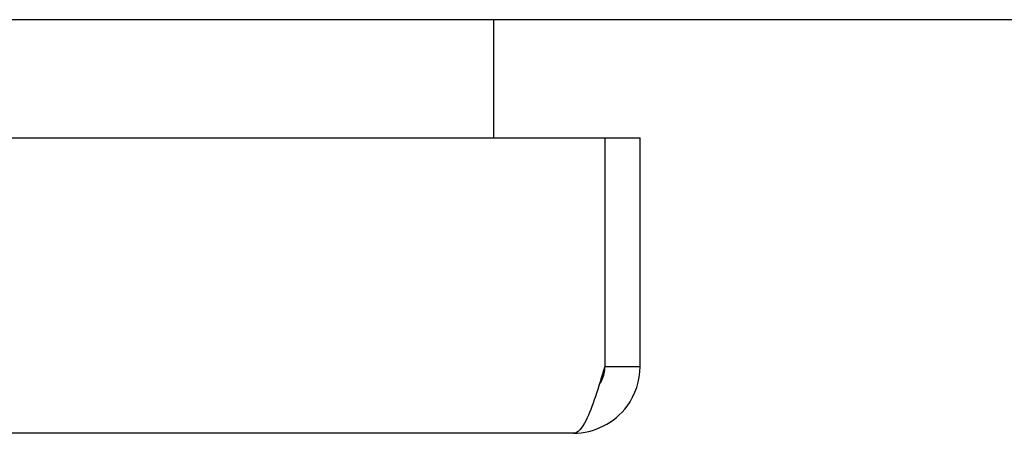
# Model space of a CAD drawing. Extents: x 785 to 1232, y 18 to 306.
# Tile 79 of 232: x 906.62 to 909.54, y 273.12 to 274.35. Entities that reach past the tile are written whole.
import ezdxf

# ---------------------------------------------------------------- set-up
doc = ezdxf.new("R2010")
doc.units = 0
doc.header["$LTSCALE"] = 4
doc.header["$MEASUREMENT"] = 0
doc.layers.get('0').update_dxf_attribs({"linetype": 'CONTINUOUS'})

msp = doc.modelspace()

# ---------------------------------------------------------------- linework, layer by layer
for p, q in [((945.4841, 274.3454), (873.5671, 274.3454)), ((908.0256, 274.2516), (908.0256, 274.3454)), ((908.0256, 273.9961), (908.0256, 274.2516)), ((873.5638, 273.9961), (908.3544, 273.9961)), ((908.3544, 273.9961), (908.3544, 273.3189)), ((908.3551, 273.3189), (908.3551, 273.9961)), ((908.3551, 273.9961), (908.4591, 273.9961)), ((908.4591, 273.3189), (908.4591, 273.9961)), ((908.3551, 273.3189), (908.4591, 273.3189)), ((908.2613, 273.1211), (873.6568, 273.1211))]:
    msp.add_line(p, q)
for points, knots in [([(908.2613, 273.1211), (908.323, 273.1211), (908.3839, 273.1519), (908.4205, 273.2015), (908.4453, 273.2352), (908.4591, 273.277), (908.4591, 273.3189)], [0, 0, 0, 0, 0.935327, 0.935327, 0.935327, 1.570796, 1.570796, 1.570796, 1.570796]), ([(908.3544, 273.3189), (908.3359, 273.2572), (908.3174, 273.1963), (908.299, 273.1597), (908.2864, 273.1349), (908.2739, 273.1211), (908.2613, 273.1211)], [0, 0, 0, 0, 0.935327, 0.935327, 0.935327, 1.570796, 1.570796, 1.570796, 1.570796]), ([(908.3379, 273.265), (908.341, 273.2693), (908.3437, 273.2739), (908.346, 273.2787), (908.352, 273.2912), (908.3551, 273.305), (908.3551, 273.3189)], [0.957768, 0.957768, 0.957768, 0.957768, 1.1271971, 1.1271971, 1.1271971, 1.5707963, 1.5707963, 1.5707963, 1.5707963])]:
    msp.add_open_spline(points, degree=3, knots=knots)

doc.saveas('drawing.dxf')
